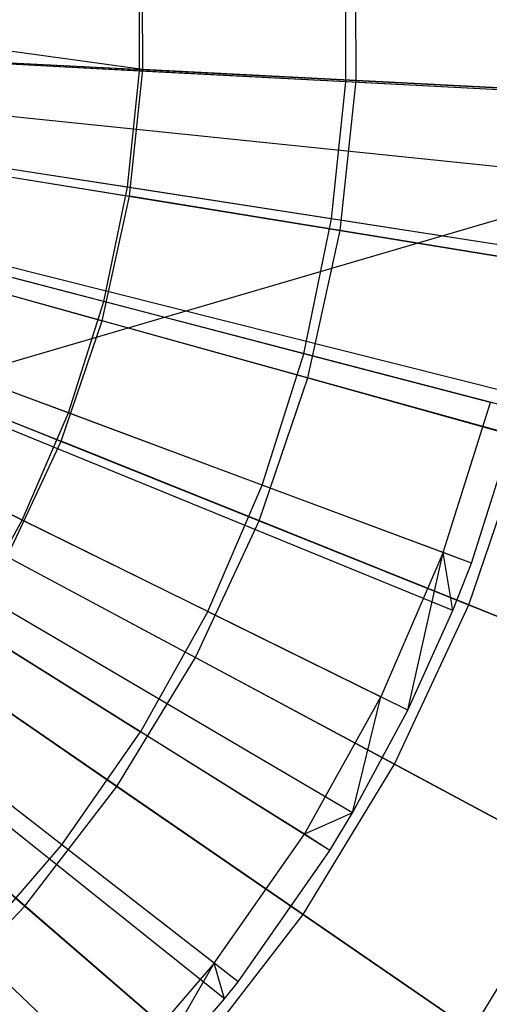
# Model space of a CAD drawing. Extents: x 0.2 to 44.2, y -21.9 to 24.
# Tile 48 of 239: x 7.686 to 8.353, y -5.161 to -3.761. Entities that reach past the tile are written whole.
import ezdxf

# ---------------------------------------------------------------- set-up
doc = ezdxf.new("R2010")
doc.units = 0
doc.header["$LTSCALE"] = 2.54
doc.layers.get('0').update_dxf_attribs({"color": 13, "linetype": 'CONTINUOUS'})

# ---------------------------------------------------------------- blocks, each defined once
blk = doc.blocks.new('GRUPUJ_2')
at = {"color": 0}
for p, q in [((4.1782, 14.364, 34.1401), (4.1785, 14.5597, 34.1401)), ((4.1782, 14.364, 34.1401), (4.1785, 14.5597, 34.1401)), ((3.8849, 14.3794, 34.2518), (3.8851, 14.5454, 34.2518)), ((3.8849, 14.3794, 34.2518), (3.8851, 14.5454, 34.2518)), ((4.4951, 14.3473, 34), (2.6577, 14.4438, 34.55)), ((4.4951, 14.3473, 34), (2.6577, 14.4438, 34.55)), ((4.4863, 14.2337, 34), (2.6561, 14.4231, 34.55)), ((4.4863, 14.2337, 34), (2.6561, 14.4231, 34.55)), ((4.4717, 14.1206, 34), (2.6534, 14.4025, 34.55)), ((4.4717, 14.1206, 34), (2.6534, 14.4025, 34.55)), ((3.8849, 14.3794, 34.2518), (3.5864, 14.395, 34.3487)), ((3.8849, 14.3794, 34.2518), (3.5864, 14.395, 34.3487)), ((3.8678, 14.2142, 34.2518), (3.8849, 14.3794, 34.2518)), ((3.8678, 14.2142, 34.2518), (3.8849, 14.3794, 34.2518)), ((4.1782, 14.364, 34.1401), (3.8849, 14.3794, 34.2518)), ((4.1782, 14.364, 34.1401), (3.8849, 14.3794, 34.2518)), ((4.4254, 13.8975, 34), (2.645, 14.3618, 34.55)), ((4.4254, 13.8975, 34), (2.645, 14.3618, 34.55)), ((4.4305, 13.9175, 34), (2.6459, 14.3655, 34.55)), ((4.4305, 13.9175, 34), (2.6459, 14.3655, 34.55)), ((4.158, 14.1692, 34.1401), (4.1782, 14.364, 34.1401)), ((4.158, 14.1692, 34.1401), (4.1782, 14.364, 34.1401)), ((4.4523, 14.3496, 34.0202), (4.1782, 14.364, 34.1401)), ((4.4523, 14.3496, 34.0202), (4.1782, 14.364, 34.1401)), ((4.3568, 13.6801, 34), (2.6325, 14.3222, 34.55)), ((4.3568, 13.6801, 34), (2.6325, 14.3222, 34.55)), ((4.3304, 13.6125, 34), (2.6276, 14.3099, 34.55)), ((4.3304, 13.6125, 34), (2.6276, 14.3099, 34.55)), ((4.2665, 13.4708, 34), (2.616, 14.2841, 34.55)), ((4.2665, 13.4708, 34), (2.616, 14.2841, 34.55)), ((4.1556, 13.2717, 34), (2.5958, 14.2478, 34.55)), ((4.1556, 13.2717, 34), (2.5958, 14.2478, 34.55)), ((4.1878, 13.3249, 34), (2.6017, 14.2575, 34.55)), ((4.1878, 13.3249, 34), (2.6017, 14.2575, 34.55)), ((3.8678, 14.2142, 34.2518), (3.5724, 14.26, 34.3487)), ((3.8678, 14.2142, 34.2518), (3.5724, 14.26, 34.3487)), ((4.0058, 13.0605, 34), (2.5685, 14.2093, 34.55)), ((4.0058, 13.0605, 34), (2.5685, 14.2093, 34.55)), ((4.025, 13.0849, 34), (2.572, 14.2137, 34.55)), ((4.025, 13.0849, 34), (2.572, 14.2137, 34.55)), ((3.8341, 14.0517, 34.2518), (3.8678, 14.2142, 34.2518)), ((3.8341, 14.0517, 34.2518), (3.8678, 14.2142, 34.2518)), ((4.158, 14.1692, 34.1401), (3.8678, 14.2142, 34.2518)), ((4.158, 14.1692, 34.1401), (3.8678, 14.2142, 34.2518)), ((3.8763, 12.9122, 34), (2.5449, 14.1823, 34.55)), ((3.8763, 12.9122, 34), (2.5449, 14.1823, 34.55)), ((4.1183, 13.9776, 34.1401), (4.158, 14.1692, 34.1401)), ((4.1183, 13.9776, 34.1401), (4.158, 14.1692, 34.1401)), ((4.4293, 14.1272, 34.0202), (4.158, 14.1692, 34.1401)), ((4.4293, 14.1272, 34.0202), (4.158, 14.1692, 34.1401)), ((3.8341, 14.0517, 34.2518), (3.5449, 14.1271, 34.3487)), ((3.8341, 14.0517, 34.2518), (3.5449, 14.1271, 34.3487)), ((3.7841, 13.8934, 34.2518), (3.8341, 14.0517, 34.2518)), ((3.7841, 13.8934, 34.2518), (3.8341, 14.0517, 34.2518)), ((4.1183, 13.9776, 34.1401), (3.8341, 14.0517, 34.2518)), ((4.1183, 13.9776, 34.1401), (3.8341, 14.0517, 34.2518)), ((3.7841, 13.8934, 34.2518), (3.504, 13.9977, 34.3487)), ((3.7841, 13.8934, 34.2518), (3.504, 13.9977, 34.3487)), ((4.0594, 13.7909, 34.1401), (4.1183, 13.9776, 34.1401)), ((4.0594, 13.7909, 34.1401), (4.1183, 13.9776, 34.1401)), ((4.3839, 13.9083, 34.0202), (4.1183, 13.9776, 34.1401)), ((4.3839, 13.9083, 34.0202), (4.1183, 13.9776, 34.1401)), ((4.3166, 13.6951, 34.0202), (4.3839, 13.9083, 34.0202)), ((4.3166, 13.6951, 34.0202), (4.3839, 13.9083, 34.0202)), ((4.3568, 13.6801, 34), (4.4254, 13.8975, 34)), ((4.3568, 13.6801, 34), (4.4254, 13.8975, 34)), ((3.7183, 13.7409, 34.2518), (3.7841, 13.8934, 34.2518)), ((3.7183, 13.7409, 34.2518), (3.7841, 13.8934, 34.2518)), ((4.0594, 13.7909, 34.1401), (3.7841, 13.8934, 34.2518)), ((4.0594, 13.7909, 34.1401), (3.7841, 13.8934, 34.2518)), ((3.7183, 13.7409, 34.2518), (3.4503, 13.873, 34.3487)), ((3.7183, 13.7409, 34.2518), (3.4503, 13.873, 34.3487)), ((3.9818, 13.6111, 34.1401), (4.0594, 13.7909, 34.1401)), ((3.9818, 13.6111, 34.1401), (4.0594, 13.7909, 34.1401)), ((4.3166, 13.6951, 34.0202), (4.0594, 13.7909, 34.1401)), ((4.3166, 13.6951, 34.0202), (4.0594, 13.7909, 34.1401)), ((3.6375, 13.5959, 34.2518), (3.7183, 13.7409, 34.2518)), ((3.6375, 13.5959, 34.2518), (3.7183, 13.7409, 34.2518)), ((3.9818, 13.6111, 34.1401), (3.7183, 13.7409, 34.2518)), ((3.9818, 13.6111, 34.1401), (3.7183, 13.7409, 34.2518)), ((4.3166, 13.6951, 34.0202), (4.228, 13.4898, 34.0202)), ((4.3166, 13.6951, 34.0202), (4.228, 13.4898, 34.0202)), ((4.2665, 13.4708, 34), (4.3166, 13.6951, 34.0202)), ((4.2665, 13.4708, 34), (4.3166, 13.6951, 34.0202)), ((4.3304, 13.6125, 34), (4.3166, 13.6951, 34.0202)), ((4.3568, 13.6801, 34), (4.3166, 13.6951, 34.0202)), ((4.3304, 13.6125, 34), (4.3166, 13.6951, 34.0202)), ((4.3568, 13.6801, 34), (4.3166, 13.6951, 34.0202)), ((4.3304, 13.6125, 34), (4.3568, 13.6801, 34)), ((4.3304, 13.6125, 34), (4.3568, 13.6801, 34)), ((3.9818, 13.6111, 34.1401), (3.8865, 13.4401, 34.1401)), ((3.9818, 13.6111, 34.1401), (3.8865, 13.4401, 34.1401)), ((3.9818, 13.6111, 34.1401), (4.228, 13.4898, 34.0202)), ((3.9818, 13.6111, 34.1401), (4.228, 13.4898, 34.0202)), ((4.2665, 13.4708, 34), (4.3304, 13.6125, 34)), ((4.2665, 13.4708, 34), (4.3304, 13.6125, 34)), ((3.6375, 13.5959, 34.2518), (3.8865, 13.4401, 34.1401)), ((3.6375, 13.5959, 34.2518), (3.8865, 13.4401, 34.1401)), ((4.1192, 13.2945, 34.0202), (4.228, 13.4898, 34.0202)), ((4.1192, 13.2945, 34.0202), (4.228, 13.4898, 34.0202)), ((4.1878, 13.3249, 34), (4.228, 13.4898, 34.0202)), ((4.1878, 13.3249, 34), (4.228, 13.4898, 34.0202)), ((4.2665, 13.4708, 34), (4.228, 13.4898, 34.0202)), ((4.2665, 13.4708, 34), (4.228, 13.4898, 34.0202)), ((4.1878, 13.3249, 34), (4.2665, 13.4708, 34)), ((4.1878, 13.3249, 34), (4.2665, 13.4708, 34)), ((3.7744, 13.2796, 34.1401), (3.5424, 13.4598, 34.2518)), ((3.7744, 13.2796, 34.1401), (3.5424, 13.4598, 34.2518)), ((3.7744, 13.2796, 34.1401), (3.8865, 13.4401, 34.1401)), ((3.7744, 13.2796, 34.1401), (3.8865, 13.4401, 34.1401)), ((4.1192, 13.2945, 34.0202), (3.8865, 13.4401, 34.1401)), ((4.1192, 13.2945, 34.0202), (3.8865, 13.4401, 34.1401)), ((4.1878, 13.3249, 34), (4.1192, 13.2945, 34.0202)), ((4.1878, 13.3249, 34), (4.1192, 13.2945, 34.0202)), ((4.1556, 13.2717, 34), (4.1878, 13.3249, 34)), ((4.1556, 13.2717, 34), (4.1878, 13.3249, 34)), ((3.9911, 13.1112, 34.0202), (4.1192, 13.2945, 34.0202)), ((3.9911, 13.1112, 34.0202), (4.1192, 13.2945, 34.0202)), ((4.1556, 13.2717, 34), (4.1192, 13.2945, 34.0202)), ((4.1556, 13.2717, 34), (4.1192, 13.2945, 34.0202)), ((3.6466, 13.1313, 34.1401), (3.7744, 13.2796, 34.1401)), ((3.6466, 13.1313, 34.1401), (3.7744, 13.2796, 34.1401)), ((3.9911, 13.1112, 34.0202), (3.7744, 13.2796, 34.1401)), ((3.9911, 13.1112, 34.0202), (3.7744, 13.2796, 34.1401)), ((4.025, 13.0849, 34), (4.1556, 13.2717, 34)), ((4.025, 13.0849, 34), (4.1556, 13.2717, 34)), ((3.6466, 13.1313, 34.1401), (3.8452, 12.9419, 34.0202)), ((3.6466, 13.1313, 34.1401), (3.8452, 12.9419, 34.0202)), ((3.9911, 13.1112, 34.0202), (3.8452, 12.9419, 34.0202)), ((3.9911, 13.1112, 34.0202), (3.8452, 12.9419, 34.0202)), ((3.8763, 12.9122, 34), (3.9911, 13.1112, 34.0202)), ((3.8763, 12.9122, 34), (3.9911, 13.1112, 34.0202)), ((4.025, 13.0849, 34), (3.9911, 13.1112, 34.0202)), ((4.0058, 13.0605, 34), (3.9911, 13.1112, 34.0202)), ((4.0058, 13.0605, 34), (3.9911, 13.1112, 34.0202)), ((4.025, 13.0849, 34), (3.9911, 13.1112, 34.0202)), ((4.0058, 13.0605, 34), (4.025, 13.0849, 34)), ((4.0058, 13.0605, 34), (4.025, 13.0849, 34)), ((3.8763, 12.9122, 34), (4.0058, 13.0605, 34)), ((3.8763, 12.9122, 34), (4.0058, 13.0605, 34))]:
    blk.add_line(p, q, dxfattribs=at)
blk = doc.blocks.new('KARO-10934_STL')
at = {"color": 0}
blk.add_line((6.1872, -4.6832, 125.8858), (22.1855, 0, 125.7675), dxfattribs=at)
blk.add_line((6.1872, -4.6832, 125.8858), (22.1855, 0, 125.7675), dxfattribs=at)
blk.add_blockref('GRUPUJ_2', (3.9714, -18.2138, 12.8689), dxfattribs=at)
blk = doc.blocks.new('GRUPUJ_1')
at = {"color": 0}
for p, q in [((7.9419, 18.0924, 34.3247), (7.941, 18.3069, 34.3247)), ((7.9419, 18.0924, 34.3247), (7.941, 18.3069, 34.3247)), ((7.6388, 18.1079, 45.7705), (7.6381, 18.289, 45.7705)), ((7.6388, 18.1079, 45.7705), (7.6381, 18.289, 45.7705)), ((7.6388, 18.1079, 45.7705), (6.9966, 18.1958, 45.9162)), ((7.6388, 18.1079, 45.7705), (6.9966, 18.1958, 45.9162)), ((6.9953, 18.1407, 45.9162), (7.6388, 18.1079, 45.7705)), ((6.9953, 18.1407, 45.9162), (7.6388, 18.1079, 45.7705)), ((7.307, 18.1248, 34.145), (7.9419, 18.0924, 34.3247)), ((7.307, 18.1248, 34.145), (7.9419, 18.0924, 34.3247)), ((7.6197, 17.9278, 45.7705), (7.6388, 18.1079, 45.7705)), ((7.6197, 17.9278, 45.7705), (7.6388, 18.1079, 45.7705)), ((8.2625, 18.0761, 45.5549), (7.6388, 18.1079, 45.7705)), ((8.2625, 18.0761, 45.5549), (7.6388, 18.1079, 45.7705)), ((7.9192, 17.8791, 34.3247), (7.9419, 18.0924, 34.3247)), ((7.9192, 17.8791, 34.3247), (7.9419, 18.0924, 34.3247)), ((7.9419, 18.0924, 34.3247), (8.5533, 18.0612, 34.5731)), ((7.9419, 18.0924, 34.3247), (8.5533, 18.0612, 34.5731)), ((6.9837, 18.0313, 45.9162), (7.6197, 17.9278, 45.7705)), ((6.9837, 18.0313, 45.9162), (7.6197, 17.9278, 45.7705)), ((7.2917, 17.9812, 34.145), (7.9192, 17.8791, 34.3247)), ((7.2917, 17.9812, 34.145), (7.9192, 17.8791, 34.3247)), ((7.5808, 17.751, 45.7705), (7.6197, 17.9278, 45.7705)), ((7.5808, 17.751, 45.7705), (7.6197, 17.9278, 45.7705)), ((8.236, 17.8276, 45.5549), (7.6197, 17.9278, 45.7705)), ((8.236, 17.8276, 45.5549), (7.6197, 17.9278, 45.7705)), ((6.96, 17.9237, 45.9162), (7.5808, 17.751, 45.7705)), ((6.96, 17.9237, 45.9162), (7.5808, 17.751, 45.7705)), ((7.8732, 17.6696, 34.3247), (7.9192, 17.8791, 34.3247)), ((7.8732, 17.6696, 34.3247), (7.9192, 17.8791, 34.3247)), ((7.9192, 17.8791, 34.3247), (8.5234, 17.7809, 34.5731)), ((7.9192, 17.8791, 34.3247), (8.5234, 17.7809, 34.5731)), ((7.2607, 17.8401, 34.145), (7.8732, 17.6696, 34.3247)), ((7.2607, 17.8401, 34.145), (7.8732, 17.6696, 34.3247)), ((6.9247, 17.8195, 45.9162), (7.5227, 17.5795, 45.7705)), ((6.9247, 17.8195, 45.9162), (7.5227, 17.5795, 45.7705)), ((7.5227, 17.5795, 45.7705), (7.5808, 17.751, 45.7705)), ((7.5227, 17.5795, 45.7705), (7.5808, 17.751, 45.7705)), ((8.1824, 17.5836, 45.5549), (7.5808, 17.751, 45.7705)), ((8.1824, 17.5836, 45.5549), (7.5808, 17.751, 45.7705)), ((7.2144, 17.7032, 34.145), (7.8044, 17.4664, 34.3247)), ((7.2144, 17.7032, 34.145), (7.8044, 17.4664, 34.3247)), ((7.8044, 17.4664, 34.3247), (7.8732, 17.6696, 34.3247)), ((7.8044, 17.4664, 34.3247), (7.8732, 17.6696, 34.3247)), ((7.8732, 17.6696, 34.3247), (8.4629, 17.5055, 34.5731)), ((7.8732, 17.6696, 34.3247), (8.4629, 17.5055, 34.5731)), ((7.4461, 17.4154, 45.7705), (7.5227, 17.5795, 45.7705)), ((7.4461, 17.4154, 45.7705), (7.5227, 17.5795, 45.7705)), ((8.1022, 17.3469, 45.5549), (7.5227, 17.5795, 45.7705)), ((8.1022, 17.3469, 45.5549), (7.5227, 17.5795, 45.7705)), ((8.1022, 17.3469, 45.5549), (8.1824, 17.5836, 45.5549)), ((8.1022, 17.3469, 45.5549), (8.1824, 17.5836, 45.5549)), ((7.1533, 17.5723, 34.145), (7.7136, 17.2721, 34.3247)), ((7.1533, 17.5723, 34.145), (7.7136, 17.2721, 34.3247)), ((7.7136, 17.2721, 34.3247), (7.8044, 17.4664, 34.3247)), ((7.7136, 17.2721, 34.3247), (7.8044, 17.4664, 34.3247)), ((7.8044, 17.4664, 34.3247), (8.3724, 17.2384, 34.5731)), ((7.8044, 17.4664, 34.3247), (8.3724, 17.2384, 34.5731)), ((7.0781, 17.4489, 34.145), (7.602, 17.0889, 34.3247)), ((7.0781, 17.4489, 34.145), (7.602, 17.0889, 34.3247)), ((7.9965, 17.1205, 45.5549), (7.4461, 17.4154, 45.7705)), ((7.9965, 17.1205, 45.5549), (7.4461, 17.4154, 45.7705)), ((7.9965, 17.1205, 45.5549), (8.1022, 17.3469, 45.5549)), ((7.9965, 17.1205, 45.5549), (8.1022, 17.3469, 45.5549)), ((8.6562, 17.1245, 45.2719), (8.1022, 17.3469, 45.5549)), ((8.6562, 17.1245, 45.2719), (8.1022, 17.3469, 45.5549)), ((6.9899, 17.3346, 34.145), (7.471, 16.919, 34.3247)), ((6.9899, 17.3346, 34.145), (7.471, 16.919, 34.3247)), ((7.602, 17.0889, 34.3247), (7.7136, 17.2721, 34.3247)), ((7.602, 17.0889, 34.3247), (7.7136, 17.2721, 34.3247)), ((7.7136, 17.2721, 34.3247), (8.2532, 16.983, 34.5731)), ((7.7136, 17.2721, 34.3247), (8.2532, 16.983, 34.5731)), ((7.8665, 16.9071, 45.5549), (7.3519, 17.2608, 45.7705)), ((7.8665, 16.9071, 45.5549), (7.3519, 17.2608, 45.7705)), ((7.7139, 16.7093, 45.5549), (7.2413, 17.1174, 45.7705)), ((7.7139, 16.7093, 45.5549), (7.2413, 17.1174, 45.7705)), ((7.8665, 16.9071, 45.5549), (7.9965, 17.1205, 45.5549)), ((7.8665, 16.9071, 45.5549), (7.9965, 17.1205, 45.5549)), ((8.5227, 16.8385, 45.2719), (7.9965, 17.1205, 45.5549)), ((8.5227, 16.8385, 45.2719), (7.9965, 17.1205, 45.5549)), ((7.471, 16.919, 34.3247), (7.602, 17.0889, 34.3247)), ((7.471, 16.919, 34.3247), (7.602, 17.0889, 34.3247)), ((7.602, 17.0889, 34.3247), (8.1065, 16.7422, 34.5731)), ((7.602, 17.0889, 34.3247), (8.1065, 16.7422, 34.5731)), ((8.1065, 16.7422, 34.5731), (8.2532, 16.983, 34.5731)), ((8.1065, 16.7422, 34.5731), (8.2532, 16.983, 34.5731)), ((7.3221, 16.7647, 34.3247), (7.471, 16.919, 34.3247)), ((7.3221, 16.7647, 34.3247), (7.471, 16.919, 34.3247)), ((7.471, 16.919, 34.3247), (7.9343, 16.5189, 34.5731)), ((7.471, 16.919, 34.3247), (7.9343, 16.5189, 34.5731)), ((7.7139, 16.7093, 45.5549), (7.8665, 16.9071, 45.5549)), ((7.7139, 16.7093, 45.5549), (7.8665, 16.9071, 45.5549)), ((8.3585, 16.569, 45.2719), (7.8665, 16.9071, 45.5549)), ((8.3585, 16.569, 45.2719), (7.8665, 16.9071, 45.5549))]:
    blk.add_line(p, q, dxfattribs=at)
blk = doc.blocks.new('GRUPUJ_3')
at = {"color": 0}
for name, p in [('GRUPUJ_1', (0, 0)), ('KARO-10934_STL', (-0.2222, 21.9402, -1.2505))]:
    blk.add_blockref(name, p, dxfattribs=at)

msp = doc.modelspace()

# ---------------------------------------------------------------- block references
at = {"color": 0}
msp.add_blockref('GRUPUJ_3', (0.2222, -21.9402, 1.2505), dxfattribs=at)

doc.saveas('drawing.dxf')
